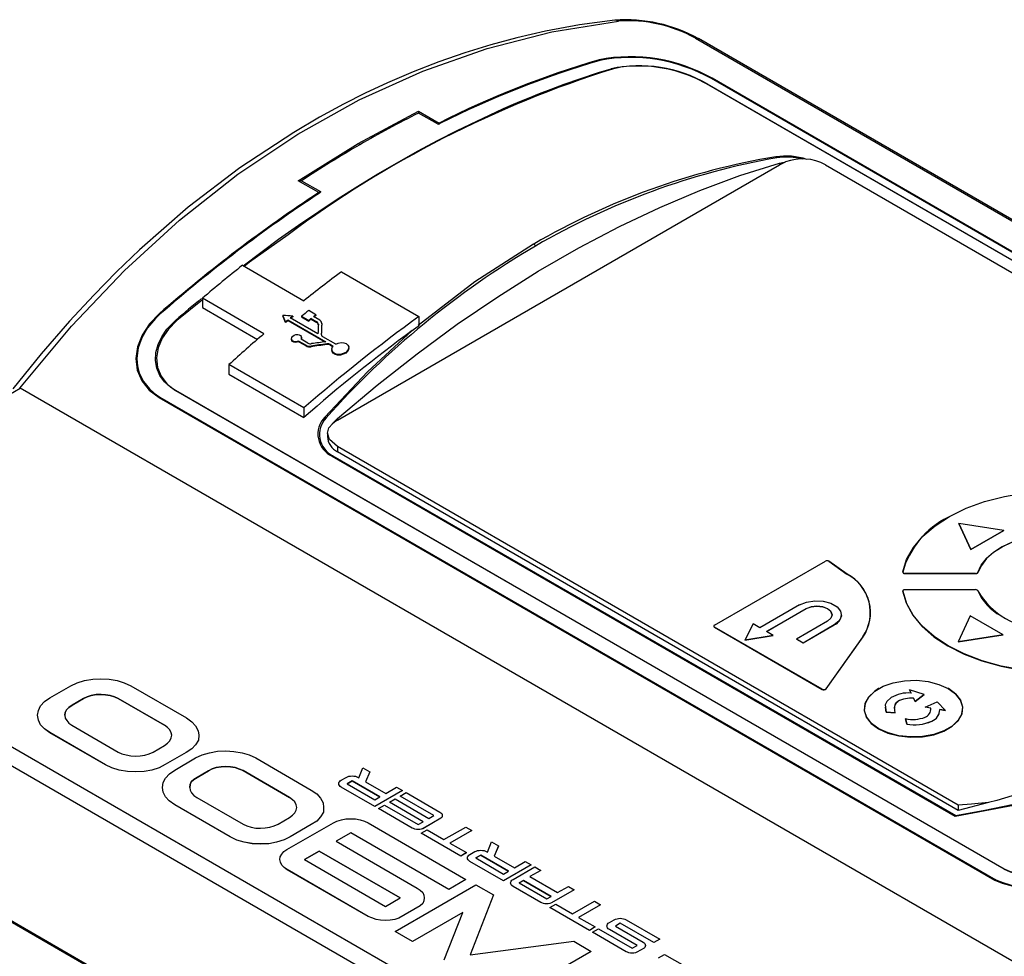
# Model space of a CAD drawing. Header units: millimetres. Extents: x 0 to 1048, y 0 to 810.
# Tile 43 of 45: x 796 to 880, y 659 to 739. Entities that reach past the tile are written whole.
import ezdxf

# ---------------------------------------------------------------- set-up
doc = ezdxf.new("R2010")
doc.units = ezdxf.units.MM
doc.header["$LTSCALE"] = 3.75

msp = doc.modelspace()

# ---------------------------------------------------------------- linework, layer by layer
for p, q in [((853.394, 737.275), (951.531, 680.622)), ((951.785, 680.58), (853.646, 737.235)), ((854.339, 733.377), (853.451, 733.824)), ((926.176, 692.594), (854.758, 733.823)), ((926.237, 692.618), (854.819, 733.846)), ((925.153, 692.497), (854.339, 733.377)), ((854.385, 733.38), (925.199, 692.5)), ((824.579, 728.269), (829.744, 731.037)), ((829.744, 731.037), (829.742, 730.877)), ((831.356, 729.946), (829.742, 730.878)), ((829.744, 731.037), (831.494, 730.026)), ((831.424, 729.988), (831.356, 729.946)), ((831.424, 729.988), (831.494, 730.026)), ((819.456, 725.099), (824.579, 728.269)), ((822.812, 704.657), (860.58, 726.46)), ((860.58, 726.599), (861.103, 726.706)), ((860.58, 726.599), (860.58, 726.46)), ((864.499, 726.46), (917.548, 695.835)), ((819.732, 725.1), (819.456, 725.099)), ((821.206, 724.088), (819.456, 725.099)), ((819.732, 725.1), (821.345, 724.168)), ((821.276, 724.131), (821.206, 724.088)), ((821.345, 724.168), (821.276, 724.131)), ((814.683, 717.875), (819.934, 714.843)), ((823.145, 717.312), (829.757, 713.494)), ((811.268, 714.911), (809.073, 713.15)), ((816.519, 712.026), (811.268, 715.057)), ((811.268, 715.057), (811.268, 714.26)), ((811.268, 714.26), (815.965, 711.548)), ((818.147, 713.601), (818.147, 713.543)), ((818.982, 713.542), (818.982, 713.484)), ((819.746, 713.522), (820.357, 713.17)), ((819.746, 713.522), (819.746, 713.464)), ((820.968, 713.655), (820.357, 714.008)), ((821.291, 713.188), (820.763, 713.493)), ((820.968, 713.655), (820.968, 713.597)), ((829.757, 713.494), (829.757, 712.703)), ((818.371, 713.047), (818.371, 712.989)), ((818.576, 713.213), (821.806, 711.349)), ((818.576, 713.213), (818.576, 713.155)), ((818.576, 713.155), (821.724, 711.338)), ((821.14, 712.013), (818.777, 713.377)), ((819.746, 713.464), (820.357, 713.112)), ((820.357, 713.17), (820.357, 713.112)), ((820.561, 713.333), (821.046, 713.053)), ((820.561, 713.333), (820.561, 713.275)), ((820.561, 713.275), (821.046, 712.995)), ((821.046, 713.053), (821.046, 712.995)), ((821.459, 712.917), (821.459, 712.859)), ((821.46, 712.87), (821.46, 712.927)), ((829.203, 712.306), (829.198, 712.302)), ((818.873, 711.601), (818.873, 711.543)), ((819.492, 711.405), (820.124, 711.04)), ((819.492, 711.347), (819.492, 711.405)), ((819.492, 711.347), (820.124, 710.982)), ((820.283, 711.232), (819.694, 711.572)), ((819.737, 711.65), (819.737, 711.708)), ((820.124, 711.04), (820.124, 710.982)), ((820.546, 710.917), (820.546, 710.975)), ((822.655, 711.138), (821.549, 711.777)), ((821.897, 711.163), (821.897, 711.105)), ((822.215, 711.113), (822.453, 710.975)), ((822.215, 711.113), (822.215, 711.055)), ((822.215, 711.055), (822.453, 710.917)), ((822.332, 710.684), (822.332, 710.626)), ((823.775, 710.792), (823.775, 710.85)), ((819.936, 705.692), (813.529, 709.39)), ((813.529, 709.39), (813.529, 708.585)), ((813.529, 708.585), (819.936, 704.886)), ((772.292, 693.864), (795.683, 707.367)), ((795.653, 707.382), (795.683, 707.367)), ((900.473, 646.873), (795.683, 707.367)), ((879.771, 666.29), (808.957, 707.17)), ((808.977, 707.19), (879.791, 666.31)), ((807.577, 706.578), (878.995, 665.349)), ((807.638, 706.624), (879.056, 665.396)), ((819.936, 705.692), (819.936, 704.886)), ((822.812, 704.802), (822.812, 704.657)), ((821.947, 703.526), (821.947, 703.246)), ((875.861, 671.77), (822.812, 702.395)), ((822.812, 702.395), (822.812, 701.941)), ((875.861, 671.317), (822.812, 701.941)), ((822.359, 701.564), (875.603, 670.826)), ((822.422, 701.61), (875.64, 670.888)), ((874.983, 696.351), (874.974, 696.346)), ((879.763, 695.226), (875.908, 695.822)), ((875.908, 695.822), (876.941, 693.597)), ((875.908, 695.822), (875.908, 695.818)), ((876.941, 693.593), (875.908, 695.818)), ((876.941, 693.597), (879.763, 695.226)), ((879.763, 695.222), (876.941, 693.593)), ((879.763, 695.226), (879.763, 695.222)), ((876.941, 693.593), (876.941, 693.597)), ((855.029, 687.135), (864.502, 692.604)), ((864.794, 692.599), (864.785, 692.604)), ((864.809, 692.589), (864.794, 692.599)), ((864.799, 692.595), (866.342, 691.496)), ((864.799, 692.595), (864.809, 692.589)), ((866.352, 691.49), (864.809, 692.589)), ((871.12, 691.682), (871.108, 691.672)), ((877.539, 691.636), (877.527, 691.648)), ((866.352, 691.49), (866.342, 691.496)), ((877.33, 691.554), (871.319, 691.554)), ((871.319, 691.537), (871.319, 691.554)), ((871.319, 691.537), (877.33, 691.537)), ((877.33, 691.537), (877.33, 691.554)), ((871.108, 690.03), (871.12, 690.041)), ((871.178, 690.135), (871.169, 690.13)), ((871.319, 690.169), (877.33, 690.169)), ((877.481, 690.13), (877.472, 690.135)), ((877.527, 690.075), (877.539, 690.067)), ((870.04, 633.369), (772.292, 689.797)), ((869.333, 632.166), (771.585, 688.594)), ((862.291, 688.873), (858.896, 686.913)), ((859.462, 686.587), (862.857, 688.546)), ((862.857, 688.538), (859.469, 686.582)), ((862.857, 688.546), (862.857, 688.538)), ((864.695, 687.485), (862.031, 685.947)), ((865.876, 688.007), (865.876, 688.015)), ((876.876, 687.937), (875.841, 685.706)), ((879.704, 686.304), (876.876, 687.937)), ((855.029, 687.135), (855.02, 687.13)), ((855.02, 686.956), (855.029, 686.972)), ((855.02, 686.956), (864.212, 681.65)), ((864.221, 681.665), (855.029, 686.972)), ((858.331, 687.24), (857.624, 685.852)), ((858.896, 686.913), (858.331, 687.24)), ((860.028, 686.26), (859.462, 686.587)), ((862.596, 685.62), (865.261, 687.158)), ((865.261, 687.15), (862.596, 685.612)), ((865.261, 687.158), (865.261, 687.15)), ((857.624, 685.852), (860.028, 686.26)), ((860.028, 686.252), (857.624, 685.844)), ((857.624, 685.852), (857.624, 685.844)), ((860.028, 686.26), (860.028, 686.252)), ((862.031, 685.947), (862.596, 685.62)), ((862.031, 685.939), (862.031, 685.947)), ((862.596, 685.612), (862.031, 685.939)), ((867.703, 686.131), (864.547, 681.703)), ((864.559, 681.69), (867.715, 686.118)), ((867.715, 686.118), (867.703, 686.131)), ((875.841, 685.706), (879.704, 686.304)), ((879.704, 686.3), (875.841, 685.702)), ((879.704, 686.3), (879.704, 686.304)), ((862.596, 685.62), (862.596, 685.612)), ((875.841, 685.706), (875.841, 685.702)), ((800.574, 682.219), (801.186, 682.404)), ((801.186, 682.404), (801.895, 682.53)), ((801.895, 682.53), (802.582, 682.558)), ((802.582, 682.558), (803.291, 682.515)), ((803.291, 682.515), (803.976, 682.402)), ((803.976, 682.402), (804.587, 682.219)), ((798.224, 680.92), (800.012, 681.951)), ((800.012, 681.951), (800.574, 682.219)), ((804.587, 682.219), (805.151, 681.95)), ((805.151, 681.95), (809.898, 679.21)), ((864.212, 681.65), (864.221, 681.665)), ((864.559, 681.69), (864.547, 681.703)), ((869.06, 681.718), (869.051, 681.713)), ((871.689, 681.619), (871.821, 681.341)), ((872.947, 681.214), (871.689, 681.619)), ((871.689, 681.615), (871.689, 681.619)), ((871.82, 681.341), (871.689, 681.615)), ((875.01, 681.713), (875.001, 681.718)), ((797.784, 680.609), (798.224, 680.92)), ((801.114, 680.863), (800.135, 680.298)), ((800.135, 680.297), (801.114, 680.862)), ((801.431, 681.019), (801.114, 680.863)), ((801.114, 680.862), (801.431, 681.018)), ((801.114, 680.862), (801.114, 680.863)), ((801.774, 681.131), (801.431, 681.019)), ((801.431, 681.018), (801.774, 681.13)), ((801.431, 681.018), (801.431, 681.019)), ((802.191, 681.202), (801.774, 681.131)), ((801.774, 681.13), (802.191, 681.201)), ((801.774, 681.13), (801.774, 681.131)), ((802.606, 681.216), (802.191, 681.202)), ((802.191, 681.201), (802.606, 681.215)), ((802.191, 681.201), (802.191, 681.202)), ((802.997, 681.189), (802.606, 681.216)), ((802.606, 681.215), (802.606, 681.216)), ((802.606, 681.215), (802.997, 681.188)), ((803.389, 681.132), (802.997, 681.189)), ((802.997, 681.188), (802.997, 681.189)), ((802.997, 681.188), (803.389, 681.131)), ((803.755, 681.004), (803.389, 681.132)), ((803.389, 681.131), (803.389, 681.132)), ((803.389, 681.131), (803.755, 681.004)), ((804.074, 680.877), (803.755, 681.004)), ((803.755, 681.004), (804.074, 680.876)), ((803.755, 681.004), (803.755, 681.004)), ((808.039, 678.588), (804.074, 680.877)), ((804.074, 680.876), (804.074, 680.877)), ((804.074, 680.876), (808.039, 678.587)), ((872.033, 680.895), (872.165, 680.617)), ((872.033, 680.895), (872.033, 680.891)), ((872.165, 680.613), (872.033, 680.891)), ((872.165, 680.617), (872.947, 681.214)), ((872.947, 681.21), (872.165, 680.613)), ((872.947, 681.214), (872.947, 681.21)), ((797.173, 679.436), (797.246, 679.846)), ((797.246, 679.846), (797.441, 680.242)), ((797.441, 680.242), (797.784, 680.609)), ((799.646, 679.902), (799.548, 679.676)), ((799.548, 679.676), (799.646, 679.902)), ((799.865, 680.115), (799.646, 679.902)), ((799.646, 679.902), (799.865, 680.114)), ((799.646, 679.902), (799.646, 679.902)), ((800.135, 680.298), (799.865, 680.115)), ((799.865, 680.114), (800.135, 680.297)), ((799.865, 680.114), (799.865, 680.115)), ((800.135, 680.297), (800.135, 680.298)), ((869.686, 679.705), (869.64, 680.123)), ((870.686, 680.62), (870.686, 680.616)), ((872.165, 680.617), (872.165, 680.613)), ((873.021, 680.123), (874.055, 680.575)), ((873.503, 680.047), (873.021, 680.123)), ((873.021, 680.123), (873.021, 680.119)), ((873.503, 680.043), (873.021, 680.119)), ((874.055, 680.575), (874.757, 679.848)), ((874.274, 679.925), (874.757, 679.848)), ((874.274, 679.925), (874.274, 679.921)), ((874.757, 679.844), (874.274, 679.921)), ((874.757, 679.844), (874.757, 679.848)), ((797.247, 679.027), (797.173, 679.436)), ((797.173, 679.435), (797.173, 679.436)), ((797.247, 679.026), (797.173, 679.435)), ((797.443, 678.631), (797.247, 679.027)), ((797.247, 679.026), (797.247, 679.027)), ((797.443, 678.63), (797.247, 679.026)), ((799.548, 679.676), (799.522, 679.436)), ((799.522, 679.435), (799.548, 679.676)), ((799.522, 679.436), (799.546, 679.196)), ((799.546, 679.196), (799.669, 678.985)), ((799.548, 679.676), (799.548, 679.676)), ((809.898, 679.21), (810.362, 678.885)), ((869.686, 679.709), (870.478, 679.645)), ((869.686, 679.709), (869.686, 679.705)), ((870.478, 679.64), (869.686, 679.705)), ((870.478, 679.645), (870.478, 679.64)), ((871.336, 679.149), (871.448, 678.692)), ((871.336, 679.149), (871.336, 679.145)), ((871.448, 678.688), (871.336, 679.145)), ((797.76, 678.278), (797.443, 678.631)), ((797.443, 678.63), (797.443, 678.631)), ((797.76, 678.278), (797.443, 678.63)), ((798.226, 677.952), (797.76, 678.278)), ((798.226, 677.953), (797.76, 678.278)), ((797.76, 678.278), (797.76, 678.278)), ((799.669, 678.985), (799.865, 678.759)), ((799.865, 678.759), (800.11, 678.588)), ((800.11, 678.588), (804.074, 676.299)), ((808.283, 678.39), (808.039, 678.588)), ((808.039, 678.588), (808.039, 678.587)), ((808.283, 678.389), (808.039, 678.587)), ((808.479, 678.194), (808.283, 678.39)), ((808.283, 678.389), (808.283, 678.39)), ((808.479, 678.193), (808.283, 678.389)), ((808.602, 677.953), (808.479, 678.194)), ((808.479, 678.193), (808.479, 678.194)), ((808.602, 677.952), (808.479, 678.193)), ((810.362, 678.885), (810.682, 678.532)), ((810.682, 678.532), (810.901, 678.122)), ((869.061, 678.29), (869.052, 678.274)), ((871.448, 678.692), (871.448, 678.688)), ((873.591, 678.943), (873.591, 678.939)), ((802.974, 675.212), (798.226, 677.953)), ((798.226, 677.952), (798.226, 677.953)), ((802.974, 675.211), (798.226, 677.952)), ((808.479, 677.26), (808.602, 677.501)), ((808.649, 677.727), (808.602, 677.953)), ((808.602, 677.952), (808.602, 677.953)), ((808.649, 677.726), (808.602, 677.952)), ((808.602, 677.501), (808.649, 677.727)), ((810.926, 677.317), (810.682, 676.922)), ((810.926, 677.316), (810.682, 676.921)), ((810.901, 678.122), (810.952, 677.727)), ((810.952, 677.727), (810.926, 677.317)), ((810.952, 677.726), (810.926, 677.316)), ((810.926, 677.316), (810.926, 677.317)), ((810.952, 677.726), (810.952, 677.727)), ((807.06, 676.3), (808.039, 676.866)), ((808.039, 676.866), (808.283, 677.063)), ((808.283, 677.063), (808.479, 677.26)), ((810.362, 676.568), (809.875, 676.257)), ((810.362, 676.568), (809.875, 676.258)), ((810.682, 676.922), (810.362, 676.568)), ((810.682, 676.921), (810.362, 676.568)), ((810.362, 676.568), (810.362, 676.568)), ((810.682, 676.921), (810.682, 676.922)), ((869.975, 618.445), (770.271, 676.003)), ((869.984, 618.45), (770.28, 676.008)), ((770.283, 676.09), (869.984, 618.534)), ((770.315, 676.108), (870.016, 618.552)), ((804.074, 676.299), (804.393, 676.145)), ((804.393, 676.145), (804.759, 676.046)), ((804.759, 676.046), (805.151, 675.96)), ((805.151, 675.96), (805.566, 675.947)), ((805.566, 675.947), (805.959, 675.975)), ((805.959, 675.975), (806.351, 676.032)), ((806.351, 676.032), (806.717, 676.159)), ((806.717, 676.159), (807.06, 676.3)), ((809.875, 676.258), (808.087, 675.226)), ((809.875, 676.257), (808.087, 675.225)), ((808.898, 674.758), (810.685, 675.79)), ((809.875, 676.258), (809.875, 676.257)), ((810.685, 675.79), (811.247, 676.058)), ((811.247, 676.058), (811.86, 676.242)), ((811.86, 676.242), (812.569, 676.369)), ((812.569, 676.369), (813.256, 676.397)), ((813.256, 676.397), (813.964, 676.354)), ((813.964, 676.354), (814.65, 676.241)), ((814.65, 676.241), (815.26, 676.058)), ((815.26, 676.058), (815.824, 675.789)), ((815.824, 675.789), (820.572, 673.048)), ((803.536, 674.944), (802.974, 675.212)), ((802.974, 675.211), (802.974, 675.212)), ((803.536, 674.943), (802.974, 675.211)), ((804.148, 674.76), (803.536, 674.944)), ((803.536, 674.943), (803.536, 674.944)), ((804.148, 674.759), (803.536, 674.943)), ((807.573, 674.958), (806.936, 674.76)), ((807.573, 674.957), (806.936, 674.759)), ((808.087, 675.226), (807.573, 674.958)), ((808.087, 675.225), (807.573, 674.957)), ((807.573, 674.957), (807.573, 674.958)), ((808.087, 675.225), (808.087, 675.226)), ((812.105, 674.857), (811.787, 674.701)), ((811.787, 674.701), (812.105, 674.857)), ((812.447, 674.969), (812.105, 674.857)), ((812.105, 674.857), (812.447, 674.969)), ((812.105, 674.857), (812.105, 674.857)), ((812.864, 675.041), (812.447, 674.969)), ((812.447, 674.969), (812.864, 675.04)), ((812.447, 674.969), (812.447, 674.969)), ((813.279, 675.054), (812.864, 675.041)), ((812.864, 675.04), (813.279, 675.053)), ((812.864, 675.04), (812.864, 675.041)), ((813.671, 675.027), (813.279, 675.054)), ((813.279, 675.053), (813.279, 675.054)), ((813.279, 675.053), (813.671, 675.026)), ((814.062, 674.97), (813.671, 675.027)), ((813.671, 675.026), (813.671, 675.027)), ((813.671, 675.026), (814.062, 674.97)), ((814.428, 674.843), (814.062, 674.97)), ((814.062, 674.97), (814.428, 674.842)), ((814.062, 674.97), (814.062, 674.97)), ((814.747, 674.715), (814.428, 674.843)), ((814.428, 674.842), (814.428, 674.843)), ((814.428, 674.842), (814.747, 674.714)), ((824.623, 674.097), (824.984, 674.963)), ((824.984, 674.963), (825.578, 674.619)), ((804.857, 674.633), (804.148, 674.76)), ((804.148, 674.759), (804.148, 674.76)), ((804.857, 674.633), (804.148, 674.759)), ((805.542, 674.603), (804.857, 674.633)), ((805.542, 674.604), (804.857, 674.633)), ((804.857, 674.633), (804.857, 674.633)), ((806.277, 674.632), (805.542, 674.603)), ((806.277, 674.632), (805.542, 674.604)), ((805.542, 674.603), (805.542, 674.604)), ((806.936, 674.76), (806.277, 674.632)), ((806.936, 674.759), (806.277, 674.632)), ((806.277, 674.632), (806.277, 674.632)), ((806.936, 674.759), (806.936, 674.76)), ((807.919, 673.684), (808.115, 674.08)), ((808.115, 674.08), (808.457, 674.447)), ((808.457, 674.447), (808.898, 674.758)), ((810.538, 673.953), (810.319, 673.741)), ((810.319, 673.74), (810.538, 673.952)), ((810.808, 674.136), (810.538, 673.953)), ((810.538, 673.952), (810.808, 674.136)), ((810.538, 673.952), (810.538, 673.953)), ((811.787, 674.701), (810.808, 674.136)), ((810.808, 674.136), (811.787, 674.701)), ((810.808, 674.136), (810.808, 674.136)), ((811.787, 674.701), (811.787, 674.701)), ((818.712, 672.426), (814.747, 674.715)), ((814.747, 674.714), (814.747, 674.715)), ((814.747, 674.714), (818.712, 672.426)), ((823.125, 673.89), (823.552, 674.136)), ((823.552, 674.136), (823.661, 674.189)), ((823.661, 674.189), (823.787, 674.223)), ((823.787, 674.223), (823.912, 674.247)), ((823.912, 674.247), (824.063, 674.257)), ((824.063, 674.257), (824.197, 674.247)), ((824.197, 674.247), (824.339, 674.223)), ((824.339, 674.223), (824.457, 674.184)), ((824.457, 674.184), (824.565, 674.131)), ((824.565, 674.131), (824.623, 674.097)), ((825.578, 674.619), (825.209, 673.759)), ((825.578, 674.618), (825.21, 673.759)), ((825.578, 674.618), (825.578, 674.619)), ((807.846, 673.274), (807.919, 673.684)), ((807.921, 672.865), (807.846, 673.274)), ((807.846, 673.273), (807.846, 673.274)), ((807.921, 672.864), (807.846, 673.273)), ((810.221, 673.515), (810.196, 673.274)), ((810.196, 673.274), (810.221, 673.514)), ((810.196, 673.274), (810.219, 673.034)), ((810.319, 673.741), (810.221, 673.515)), ((810.221, 673.514), (810.319, 673.74)), ((810.221, 673.514), (810.221, 673.515)), ((810.319, 673.74), (810.319, 673.741)), ((822.915, 673.595), (822.932, 673.682)), ((822.933, 673.517), (822.915, 673.595)), ((822.915, 673.594), (822.915, 673.595)), ((822.933, 673.516), (822.915, 673.594)), ((822.932, 673.682), (822.974, 673.754)), ((822.974, 673.435), (822.933, 673.517)), ((822.933, 673.516), (822.933, 673.517)), ((822.974, 673.434), (822.933, 673.516)), ((822.974, 673.754), (823.041, 673.831)), ((823.041, 673.367), (822.974, 673.435)), ((822.974, 673.434), (822.974, 673.435)), ((823.041, 673.366), (822.974, 673.434)), ((823.041, 673.831), (823.125, 673.89)), ((823.134, 673.305), (823.041, 673.367)), ((823.041, 673.366), (823.041, 673.367)), ((823.134, 673.304), (823.041, 673.366)), ((823.134, 673.304), (823.134, 673.305)), ((825.997, 671.652), (823.134, 673.305)), ((825.997, 671.651), (823.134, 673.304)), ((824.063, 673.841), (823.636, 673.595)), ((823.636, 673.595), (826.005, 672.227)), ((823.637, 673.594), (824.063, 673.84)), ((826.432, 672.473), (824.063, 673.841)), ((824.063, 673.84), (824.063, 673.841)), ((824.063, 673.84), (826.431, 672.473)), ((825.209, 673.759), (826.934, 672.763)), ((826.934, 672.763), (827.864, 673.3)), ((827.864, 673.3), (828.358, 673.015)), ((808.116, 672.469), (807.921, 672.865)), ((807.921, 672.864), (807.921, 672.865)), ((808.116, 672.469), (807.921, 672.864)), ((808.434, 672.116), (808.116, 672.469)), ((808.434, 672.117), (808.116, 672.469)), ((808.116, 672.469), (808.116, 672.469)), ((810.219, 673.034), (810.343, 672.823)), ((810.343, 672.823), (810.538, 672.597)), ((810.538, 672.597), (810.783, 672.426)), ((810.783, 672.426), (814.747, 670.138)), ((818.957, 672.229), (818.712, 672.426)), ((818.957, 672.228), (818.712, 672.426)), ((818.712, 672.426), (818.712, 672.426)), ((820.572, 673.048), (821.036, 672.724)), ((821.036, 672.724), (821.355, 672.37)), ((821.355, 672.37), (821.574, 671.961)), ((828.358, 673.015), (825.997, 671.652)), ((828.358, 673.014), (825.997, 671.651)), ((826.005, 672.227), (826.432, 672.473)), ((827.243, 672.005), (827.745, 672.295)), ((827.745, 672.295), (830.625, 670.632)), ((828.172, 672.542), (828.675, 672.832)), ((831.052, 670.879), (828.172, 672.542)), ((828.172, 672.541), (828.172, 672.542)), ((831.052, 670.879), (828.172, 672.541)), ((828.358, 673.014), (828.358, 673.015)), ((828.675, 672.832), (831.555, 671.169)), ((808.9, 671.791), (808.434, 672.117)), ((808.434, 672.116), (808.434, 672.117)), ((808.9, 671.79), (808.434, 672.116)), ((813.647, 669.051), (808.9, 671.791)), ((808.9, 671.79), (808.9, 671.791)), ((813.647, 669.05), (808.9, 671.79)), ((819.152, 672.032), (818.957, 672.229)), ((818.957, 672.228), (818.957, 672.229)), ((819.152, 672.031), (818.957, 672.228)), ((819.276, 671.791), (819.152, 672.032)), ((819.152, 672.031), (819.152, 672.032)), ((819.276, 671.79), (819.152, 672.031)), ((819.323, 671.565), (819.276, 671.791)), ((819.276, 671.79), (819.276, 671.791)), ((819.323, 671.565), (819.276, 671.79)), ((819.276, 671.339), (819.323, 671.565)), ((821.574, 671.961), (821.625, 671.565)), ((821.625, 671.565), (821.6, 671.155)), ((821.625, 671.564), (821.6, 671.154)), ((821.625, 671.564), (821.625, 671.565)), ((825.997, 671.652), (825.997, 671.651)), ((826.314, 671.469), (826.816, 671.759)), ((829.194, 669.806), (826.314, 671.469)), ((826.314, 671.468), (826.314, 671.469)), ((829.194, 669.805), (826.314, 671.468)), ((826.816, 671.759), (829.696, 670.096)), ((830.123, 670.342), (827.243, 672.005)), ((827.243, 672.004), (827.243, 672.005)), ((830.122, 670.342), (827.243, 672.004)), ((878.441, 671.974), (875.861, 671.317)), ((875.861, 671.77), (875.861, 671.317)), ((817.733, 670.139), (818.712, 670.704)), ((818.712, 670.704), (818.957, 670.902)), ((818.957, 670.902), (819.152, 671.098)), ((819.152, 671.098), (819.276, 671.339)), ((821.355, 670.76), (821.036, 670.406)), ((821.355, 670.76), (821.036, 670.407)), ((821.6, 671.155), (821.355, 670.76)), ((821.6, 671.154), (821.355, 670.76)), ((821.355, 670.76), (821.355, 670.76)), ((821.6, 671.154), (821.6, 671.155)), ((823.146, 670.518), (823.512, 670.589)), ((823.512, 670.589), (823.927, 670.602)), ((823.927, 670.602), (824.344, 670.588)), ((824.344, 670.588), (824.759, 670.518)), ((831.647, 670.652), (830.09, 669.753)), ((831.647, 670.651), (830.09, 669.752)), ((830.625, 670.632), (831.052, 670.879)), ((831.555, 671.169), (831.638, 671.111)), ((831.638, 671.111), (831.714, 671.038)), ((831.714, 670.719), (831.647, 670.651)), ((831.714, 670.719), (831.647, 670.652)), ((831.647, 670.651), (831.647, 670.652)), ((831.714, 671.038), (831.748, 670.961)), ((831.747, 670.797), (831.714, 670.719)), ((831.747, 670.796), (831.714, 670.719)), ((831.714, 670.719), (831.714, 670.719)), ((831.764, 670.884), (831.747, 670.797)), ((831.764, 670.883), (831.747, 670.796)), ((831.747, 670.796), (831.747, 670.797)), ((831.748, 670.961), (831.764, 670.884)), ((831.764, 670.883), (831.764, 670.884)), ((875.603, 670.826), (875.64, 670.888)), ((814.747, 670.138), (815.067, 669.983)), ((815.067, 669.983), (815.433, 669.885)), ((815.433, 669.885), (815.824, 669.799)), ((815.824, 669.799), (816.239, 669.785)), ((816.239, 669.785), (816.633, 669.813)), ((816.633, 669.813), (817.024, 669.87)), ((817.024, 669.87), (817.39, 669.998)), ((817.39, 669.998), (817.733, 670.139)), ((818.494, 667.975), (822.459, 670.263)), ((820.548, 670.096), (818.761, 669.064)), ((820.548, 670.095), (818.761, 669.063)), ((821.036, 670.407), (820.548, 670.096)), ((821.036, 670.406), (820.548, 670.095)), ((820.548, 670.096), (820.548, 670.095)), ((821.036, 670.406), (821.036, 670.407)), ((822.459, 670.263), (822.754, 670.405)), ((822.754, 670.405), (823.146, 670.518)), ((824.759, 670.518), (825.104, 670.405)), ((825.104, 670.405), (825.421, 670.249)), ((825.421, 670.249), (833.79, 665.417)), ((829.294, 669.758), (829.194, 669.806)), ((829.194, 669.805), (829.194, 669.806)), ((829.294, 669.757), (829.194, 669.805)), ((829.42, 669.714), (829.294, 669.758)), ((829.294, 669.757), (829.294, 669.758)), ((829.42, 669.713), (829.294, 669.757)), ((829.696, 670.096), (830.123, 670.342)), ((830.09, 669.753), (829.972, 669.714)), ((830.09, 669.752), (829.972, 669.713)), ((830.09, 669.752), (830.09, 669.753)), ((831.908, 668.82), (833.766, 669.892)), ((833.766, 669.892), (834.277, 669.597)), ((814.209, 668.783), (813.647, 669.051)), ((813.647, 669.05), (813.647, 669.051)), ((814.209, 668.782), (813.647, 669.05)), ((818.761, 669.064), (818.246, 668.796)), ((818.761, 669.063), (818.246, 668.795)), ((818.761, 669.063), (818.761, 669.064)), ((823.953, 669.401), (822.705, 668.681)), ((823.953, 669.4), (822.706, 668.681)), ((832.322, 664.57), (823.953, 669.401)), ((823.953, 669.4), (823.953, 669.401)), ((832.322, 664.569), (823.953, 669.4)), ((829.554, 669.695), (829.42, 669.714)), ((829.42, 669.713), (829.42, 669.714)), ((829.554, 669.694), (829.42, 669.713)), ((829.687, 669.685), (829.554, 669.695)), ((829.554, 669.694), (829.554, 669.695)), ((829.687, 669.684), (829.554, 669.694)), ((829.838, 669.695), (829.687, 669.685)), ((829.838, 669.694), (829.687, 669.684)), ((829.687, 669.684), (829.687, 669.685)), ((829.972, 669.714), (829.838, 669.695)), ((829.972, 669.713), (829.838, 669.694)), ((829.838, 669.694), (829.838, 669.695)), ((829.965, 669.361), (830.468, 669.651)), ((833.34, 667.413), (829.965, 669.361)), ((829.965, 669.36), (829.965, 669.361)), ((833.34, 667.412), (829.965, 669.36)), ((829.972, 669.713), (829.972, 669.714)), ((830.468, 669.651), (831.908, 668.82)), ((834.277, 669.597), (832.419, 668.524)), ((834.277, 669.597), (832.419, 668.525)), ((834.277, 669.597), (834.277, 669.597)), ((814.822, 668.598), (814.209, 668.783)), ((814.209, 668.782), (814.209, 668.783)), ((814.822, 668.598), (814.209, 668.782)), ((815.531, 668.471), (814.822, 668.598)), ((815.531, 668.472), (814.822, 668.598)), ((814.822, 668.598), (814.822, 668.598)), ((816.216, 668.443), (815.531, 668.472)), ((815.531, 668.471), (815.531, 668.472)), ((816.216, 668.442), (815.531, 668.471)), ((816.95, 668.471), (816.216, 668.443)), ((816.95, 668.47), (816.216, 668.442)), ((816.216, 668.442), (816.216, 668.443)), ((817.61, 668.598), (816.95, 668.47)), ((817.61, 668.598), (816.95, 668.471)), ((816.95, 668.47), (816.95, 668.471)), ((818.246, 668.796), (817.61, 668.598)), ((818.246, 668.795), (817.61, 668.598)), ((817.61, 668.598), (817.61, 668.598)), ((818.246, 668.795), (818.246, 668.796)), ((822.705, 668.681), (829.63, 664.684)), ((832.419, 668.525), (833.842, 667.703)), ((835.617, 667.751), (835.978, 668.616)), ((835.978, 668.616), (836.572, 668.273)), ((836.572, 668.273), (836.203, 667.412)), ((836.572, 668.272), (836.204, 667.412)), ((836.572, 668.272), (836.572, 668.273)), ((817.884, 667.114), (817.907, 667.353)), ((817.907, 667.353), (818.056, 667.579)), ((818.056, 667.579), (818.226, 667.791)), ((818.226, 667.791), (818.494, 667.975)), ((821.237, 667.834), (819.988, 667.112)), ((819.989, 667.112), (821.237, 667.833)), ((828.162, 663.836), (821.237, 667.834)), ((821.237, 667.833), (821.237, 667.834)), ((821.237, 667.833), (828.161, 663.836)), ((833.842, 667.703), (833.34, 667.413)), ((833.842, 667.702), (833.34, 667.412)), ((833.34, 667.412), (833.34, 667.413)), ((833.842, 667.702), (833.842, 667.703)), ((833.909, 667.248), (833.926, 667.335)), ((833.927, 667.171), (833.909, 667.248)), ((833.909, 667.247), (833.909, 667.248)), ((833.927, 667.17), (833.909, 667.247)), ((833.926, 667.335), (833.968, 667.407)), ((833.968, 667.407), (834.035, 667.485)), ((834.035, 667.485), (834.119, 667.543)), ((834.119, 667.543), (834.546, 667.789)), ((834.546, 667.789), (834.655, 667.842)), ((835.057, 667.494), (834.63, 667.248)), ((834.63, 667.248), (836.999, 665.88)), ((834.631, 667.248), (835.057, 667.493)), ((834.655, 667.842), (834.781, 667.876)), ((834.781, 667.876), (834.906, 667.901)), ((834.906, 667.901), (835.057, 667.91)), ((835.057, 667.91), (835.191, 667.9)), ((837.426, 666.127), (835.057, 667.494)), ((835.057, 667.493), (835.057, 667.494)), ((835.057, 667.493), (837.425, 666.126)), ((835.191, 667.9), (835.333, 667.876)), ((835.333, 667.876), (835.451, 667.838)), ((835.451, 667.838), (835.559, 667.784)), ((835.559, 667.784), (835.617, 667.751)), ((836.203, 667.412), (837.928, 666.417)), ((817.932, 666.886), (817.884, 667.114)), ((817.884, 667.113), (817.884, 667.114)), ((817.932, 666.886), (817.884, 667.113)), ((818.054, 666.646), (817.932, 666.886)), ((818.054, 666.647), (817.932, 666.886)), ((817.932, 666.886), (817.932, 666.886)), ((818.252, 666.449), (818.054, 666.647)), ((818.054, 666.646), (818.054, 666.647)), ((818.252, 666.448), (818.054, 666.646)), ((818.496, 666.251), (818.252, 666.449)), ((818.252, 666.448), (818.252, 666.449)), ((818.496, 666.25), (818.252, 666.448)), ((819.988, 667.112), (826.913, 663.115)), ((833.968, 667.089), (833.927, 667.171)), ((833.927, 667.17), (833.927, 667.171)), ((833.968, 667.088), (833.927, 667.17)), ((834.035, 667.021), (833.968, 667.089)), ((833.968, 667.088), (833.968, 667.089)), ((834.035, 667.02), (833.968, 667.088)), ((834.128, 666.958), (834.035, 667.021)), ((834.035, 667.02), (834.035, 667.021)), ((834.128, 666.957), (834.035, 667.02)), ((836.991, 665.305), (834.128, 666.958)), ((834.128, 666.957), (834.128, 666.958)), ((836.991, 665.304), (834.128, 666.957)), ((839.352, 666.668), (836.991, 665.305)), ((839.352, 666.667), (836.991, 665.304)), ((837.81, 665.412), (839.669, 666.485)), ((837.928, 666.417), (838.858, 666.953)), ((838.858, 666.953), (839.352, 666.668)), ((839.352, 666.667), (839.352, 666.668)), ((839.669, 666.485), (840.18, 666.19)), ((825.421, 662.254), (818.496, 666.251)), ((818.496, 666.25), (818.496, 666.251)), ((825.421, 662.253), (818.496, 666.25)), ((836.999, 665.88), (837.426, 666.127)), ((840.18, 666.19), (839.25, 665.653)), ((839.25, 665.653), (841.619, 664.286)), ((840.18, 666.189), (839.251, 665.653)), ((840.18, 666.189), (840.18, 666.19)), ((827.725, 660.98), (834.626, 664.964)), ((833.79, 665.417), (832.322, 664.57)), ((833.79, 665.416), (832.322, 664.569)), ((833.79, 665.416), (833.79, 665.417)), ((834.626, 664.964), (836.143, 664.088)), ((836.991, 665.305), (836.991, 665.304)), ((837.601, 665.117), (837.618, 665.194)), ((837.609, 665.035), (837.601, 665.117)), ((837.601, 665.116), (837.601, 665.117)), ((837.609, 665.034), (837.601, 665.116)), ((837.659, 664.958), (837.609, 665.035)), ((837.609, 665.034), (837.609, 665.035)), ((837.659, 664.957), (837.609, 665.034)), ((837.618, 665.194), (837.651, 665.272)), ((837.651, 665.272), (837.718, 665.349)), ((837.718, 664.885), (837.659, 664.958)), ((837.659, 664.957), (837.659, 664.958)), ((837.718, 664.884), (837.659, 664.957)), ((837.718, 665.349), (837.81, 665.412)), ((837.81, 664.822), (837.718, 664.885)), ((837.718, 664.884), (837.718, 664.885)), ((837.81, 664.821), (837.718, 664.884)), ((840.179, 663.455), (837.81, 664.822)), ((837.81, 664.821), (837.81, 664.822)), ((840.179, 663.454), (837.81, 664.821)), ((838.706, 665.339), (838.321, 665.117)), ((838.321, 665.117), (840.69, 663.75)), ((838.322, 665.117), (838.706, 665.339)), ((841.075, 663.972), (838.706, 665.339)), ((838.706, 665.339), (841.075, 663.971)), ((838.706, 665.339), (838.706, 665.339)), ((841.619, 664.286), (842.549, 664.822)), ((842.549, 664.822), (843.043, 664.537)), ((829.63, 664.684), (829.875, 664.513)), ((829.875, 664.513), (830.096, 664.302)), ((830.096, 664.302), (830.194, 664.076)), ((830.194, 664.076), (830.217, 663.836)), ((832.322, 664.569), (832.322, 664.57)), ((836.143, 664.088), (834.137, 658.974)), ((836.143, 664.087), (834.137, 658.974)), ((836.143, 664.087), (836.143, 664.088)), ((840.69, 663.75), (841.075, 663.972)), ((843.043, 664.537), (841.084, 663.406)), ((843.043, 664.536), (841.084, 663.405)), ((843.043, 664.536), (843.043, 664.537)), ((826.913, 663.115), (828.162, 663.836)), ((829.875, 663.157), (828.064, 662.111)), ((829.875, 663.156), (828.064, 662.111)), ((830.094, 663.369), (829.875, 663.157)), ((830.094, 663.368), (829.875, 663.156)), ((829.875, 663.157), (829.875, 663.156)), ((830.192, 663.595), (830.094, 663.369)), ((830.192, 663.594), (830.094, 663.368)), ((830.094, 663.368), (830.094, 663.369)), ((830.217, 663.836), (830.192, 663.595)), ((830.217, 663.835), (830.192, 663.594)), ((830.192, 663.594), (830.192, 663.595)), ((830.217, 663.835), (830.217, 663.836)), ((840.28, 663.406), (840.179, 663.455)), ((840.179, 663.454), (840.179, 663.455)), ((840.28, 663.405), (840.179, 663.454)), ((840.414, 663.368), (840.28, 663.406)), ((840.28, 663.405), (840.28, 663.406)), ((840.414, 663.367), (840.28, 663.405)), ((840.539, 663.343), (840.414, 663.368)), ((840.414, 663.367), (840.414, 663.368)), ((840.539, 663.342), (840.414, 663.367)), ((840.69, 663.334), (840.539, 663.343)), ((840.539, 663.342), (840.539, 663.343)), ((840.69, 663.333), (840.539, 663.342)), ((840.824, 663.344), (840.69, 663.334)), ((840.824, 663.343), (840.69, 663.333)), ((840.69, 663.333), (840.69, 663.334)), ((840.958, 663.363), (840.824, 663.344)), ((840.958, 663.362), (840.824, 663.343)), ((840.824, 663.343), (840.824, 663.344)), ((841.084, 663.406), (840.958, 663.363)), ((841.084, 663.405), (840.958, 663.362)), ((840.958, 663.362), (840.958, 663.363)), ((840.959, 663.014), (841.462, 663.304)), ((840.959, 663.013), (840.959, 663.014)), ((844.333, 661.066), (840.959, 663.014)), ((844.333, 661.065), (840.959, 663.013)), ((841.084, 663.405), (841.084, 663.406)), ((841.462, 663.304), (842.902, 662.473)), ((842.902, 662.473), (844.76, 663.546)), ((845.271, 663.251), (843.413, 662.178)), ((845.271, 663.25), (843.413, 662.177)), ((844.76, 663.546), (845.271, 663.251)), ((845.271, 663.25), (845.271, 663.251)), ((825.74, 662.126), (825.421, 662.254)), ((825.421, 662.253), (825.421, 662.254)), ((825.74, 662.125), (825.421, 662.253)), ((833.526, 662.604), (829.219, 660.118)), ((833.525, 662.603), (829.219, 660.117)), ((831.934, 658.55), (833.526, 662.604)), ((843.413, 662.178), (844.836, 661.356)), ((826.106, 661.998), (825.74, 662.126)), ((825.74, 662.125), (825.74, 662.126)), ((826.106, 661.998), (825.74, 662.125)), ((826.498, 661.941), (826.106, 661.998)), ((826.498, 661.942), (826.106, 661.998)), ((826.106, 661.998), (826.106, 661.998)), ((826.889, 661.915), (826.498, 661.942)), ((826.498, 661.941), (826.498, 661.942)), ((826.889, 661.914), (826.498, 661.941)), ((827.304, 661.928), (826.889, 661.915)), ((827.304, 661.927), (826.889, 661.914)), ((826.889, 661.914), (826.889, 661.915)), ((827.721, 661.999), (827.304, 661.927)), ((827.721, 661.999), (827.304, 661.928)), ((827.304, 661.927), (827.304, 661.928)), ((828.064, 662.111), (827.721, 661.999)), ((828.064, 662.111), (827.721, 661.999)), ((827.721, 661.999), (827.721, 661.999)), ((828.064, 662.111), (828.064, 662.111)), ((844.836, 661.356), (844.333, 661.066)), ((844.836, 661.355), (844.333, 661.065)), ((844.836, 661.355), (844.836, 661.356)), ((845.833, 661.438), (845.841, 661.52)), ((845.842, 661.356), (845.833, 661.438)), ((845.833, 661.437), (845.833, 661.438)), ((845.842, 661.355), (845.833, 661.437)), ((845.841, 661.52), (845.892, 661.597)), ((845.891, 661.278), (845.842, 661.356)), ((845.842, 661.355), (845.842, 661.356)), ((845.891, 661.277), (845.842, 661.355)), ((845.892, 661.597), (845.95, 661.67)), ((845.95, 661.67), (846.042, 661.733)), ((846.042, 661.733), (846.461, 661.974)), ((846.461, 661.974), (846.57, 662.027)), ((846.972, 661.679), (846.553, 661.438)), ((846.553, 661.438), (848.922, 660.07)), ((846.972, 661.678), (846.554, 661.437)), ((846.57, 662.027), (846.696, 662.061)), ((846.696, 662.061), (846.829, 662.09)), ((846.829, 662.09), (846.972, 662.095)), ((846.972, 662.095), (847.114, 662.09)), ((849.835, 660.026), (846.972, 661.679)), ((846.972, 661.678), (846.972, 661.679)), ((849.835, 660.025), (846.972, 661.678)), ((847.114, 662.09), (847.248, 662.061)), ((847.248, 662.061), (847.373, 662.027)), ((847.373, 662.027), (847.483, 661.974)), ((847.483, 661.974), (850.346, 660.321)), ((829.219, 660.118), (827.725, 660.98)), ((827.725, 660.979), (827.725, 660.98)), ((829.219, 660.117), (827.725, 660.979)), ((844.333, 661.065), (844.333, 661.066)), ((844.602, 660.901), (845.113, 661.196)), ((847.482, 659.239), (844.602, 660.901)), ((844.602, 660.9), (844.602, 660.901)), ((847.482, 659.238), (844.602, 660.9)), ((845.113, 661.196), (847.993, 659.534)), ((845.95, 661.206), (845.891, 661.278)), ((845.891, 661.277), (845.891, 661.278)), ((845.95, 661.205), (845.891, 661.277)), ((846.043, 661.143), (845.95, 661.206)), ((845.95, 661.205), (845.95, 661.206)), ((846.043, 661.142), (845.95, 661.205)), ((848.412, 659.775), (846.043, 661.143)), ((846.043, 661.142), (846.043, 661.143)), ((848.411, 659.775), (846.043, 661.142)), ((829.219, 660.117), (829.219, 660.118)), ((834.137, 658.974), (842.995, 660.133)), ((842.995, 660.133), (844.489, 659.27)), ((847.993, 659.534), (848.412, 659.775)), ((848.922, 660.07), (849.006, 660.012)), ((849.006, 660.012), (849.073, 659.935)), ((849.073, 659.935), (849.107, 659.857)), ((849.115, 659.698), (849.073, 659.616)), ((849.115, 659.697), (849.073, 659.615)), ((849.107, 659.857), (849.123, 659.78)), ((849.123, 659.78), (849.115, 659.698)), ((849.123, 659.779), (849.115, 659.697)), ((849.115, 659.697), (849.115, 659.698)), ((849.123, 659.779), (849.123, 659.78)), ((850.346, 660.321), (849.835, 660.026)), ((850.346, 660.32), (849.835, 660.025)), ((849.835, 660.025), (849.835, 660.026)), ((850.346, 660.32), (850.346, 660.321)), ((844.489, 659.27), (837.588, 655.286)), ((844.489, 659.269), (837.588, 655.286)), ((844.489, 659.269), (844.489, 659.27)), ((847.583, 659.19), (847.482, 659.239)), ((847.482, 659.238), (847.482, 659.239)), ((847.583, 659.19), (847.482, 659.238)), ((847.717, 659.151), (847.583, 659.19)), ((847.717, 659.152), (847.583, 659.19)), ((847.583, 659.19), (847.583, 659.19)), ((847.842, 659.127), (847.717, 659.152)), ((847.717, 659.151), (847.717, 659.152)), ((847.842, 659.127), (847.717, 659.151)), ((847.984, 659.122), (847.842, 659.127)), ((847.984, 659.123), (847.842, 659.127)), ((847.842, 659.127), (847.842, 659.127)), ((848.127, 659.128), (847.984, 659.123)), ((848.127, 659.127), (847.984, 659.122)), ((847.984, 659.122), (847.984, 659.123)), ((848.261, 659.147), (848.127, 659.128)), ((848.261, 659.146), (848.127, 659.127)), ((848.127, 659.127), (848.127, 659.128)), ((848.387, 659.19), (848.261, 659.146)), ((848.387, 659.19), (848.261, 659.147)), ((848.261, 659.146), (848.261, 659.147)), ((849.006, 659.548), (848.387, 659.19)), ((849.006, 659.547), (848.387, 659.19)), ((848.387, 659.19), (848.387, 659.19)), ((849.073, 659.616), (849.006, 659.548)), ((849.073, 659.615), (849.006, 659.547)), ((849.006, 659.548), (849.006, 659.547)), ((849.073, 659.615), (849.073, 659.616)), ((850.244, 658.727), (850.746, 659.017)), ((850.746, 659.017), (853.107, 657.654))]:
    msp.add_line(p, q)
at = {"flags": 128}
for points in [[(846.503, 738.816), (843.478, 738.409), (840.576, 737.87), (838.134, 737.306), (835.925, 736.709), (833.704, 736.024), (831.473, 735.248), (829.269, 734.393), (827.085, 733.458), (825.179, 732.569), (823.331, 731.639), (821.277, 730.525), (819.065, 729.228), (814.461, 726.192), (810.063, 722.831), (805.888, 719.186), (803.933, 717.315), (801.976, 715.329), (799.909, 713.102), (797.481, 710.306), (795.077, 707.314)], [(795.653, 707.382), (800.072, 712.676), (804.609, 717.437), (809.307, 721.732), (814.29, 725.657), (819.41, 729.084), (824.667, 732.018), (830.089, 734.471), (835.589, 736.405), (841.125, 737.817), (846.823, 738.732)], [(846.823, 738.732), (846.589, 738.823), (846.504, 738.807)], [(853.394, 737.275), (853.577, 737.264), (853.642, 737.224)], [(814.744, 717.839), (817.779, 720.098), (819.471, 721.295), (822.863, 723.568), (824.561, 724.644), (826.259, 725.679), (829.653, 727.623), (831.347, 728.532), (833.037, 729.397), (836.407, 730.997), (837.006, 731.264), (837.663, 731.551), (838.384, 731.858), (839.182, 732.188), (840.067, 732.544), (841.061, 732.929), (842.192, 733.348), (843.51, 733.811), (845.107, 734.335), (846.188, 734.666)], [(847.842, 734.88), (847.141, 734.822), (846.3, 734.641)], [(822.812, 704.802), (826.194, 707.639), (829.607, 710.319), (833.044, 712.837), (836.498, 715.187), (839.962, 717.365), (843.43, 719.366), (846.894, 721.187), (850.348, 722.824), (853.785, 724.273), (857.198, 725.533), (860.58, 726.599)], [(860.58, 726.46), (860.866, 726.607), (861.103, 726.706)], [(821.345, 724.168), (821.353, 724.161), (821.357, 724.151), (821.356, 724.133), (821.337, 724.101), (821.329, 724.093)], [(818.589, 720.486), (815.296, 718.143), (814.845, 717.781)], [(839.573, 719.693), (834.537, 716.471), (829.709, 712.737)], [(807.578, 713.737), (806.738, 712.87), (806.111, 711.918), (805.721, 710.922), (805.58, 709.911), (805.7, 708.928), (806.081, 708.02), (806.715, 707.222), (807.577, 706.578)], [(807.642, 713.693), (807.249, 713.325), (806.582, 712.533), (806.087, 711.683), (805.781, 710.811), (805.668, 709.946), (805.683, 709.521), (805.747, 709.104), (805.86, 708.7), (806.02, 708.31), (806.228, 707.939), (806.736, 707.31), (807.154, 706.946), (807.638, 706.624)], [(808.957, 707.17), (808.554, 707.435), (808.026, 707.917), (807.629, 708.473), (807.374, 709.088), (807.264, 709.744), (807.3, 710.422), (807.477, 711.103), (807.789, 711.77), (808.226, 712.407), (808.984, 713.184)], [(809.073, 713.15), (808.359, 712.432), (807.818, 711.643), (807.473, 710.815), (807.338, 709.972), (807.424, 709.152), (807.733, 708.394), (808.258, 707.727), (808.977, 707.19)], [(829.203, 712.306), (829.621, 712.607), (829.757, 712.703)], [(819.492, 711.405), (819.352, 711.36), (819.205, 711.348), (819.071, 711.371), (818.965, 711.425), (818.897, 711.504), (818.873, 711.599), (818.895, 711.701), (818.964, 711.799), (818.999, 711.831)], [(818.999, 711.831), (819.12, 711.906), (819.263, 711.951), (819.41, 711.961), (819.543, 711.936), (819.648, 711.88), (819.714, 711.801), (819.737, 711.706), (819.712, 711.604), (819.694, 711.572)], [(829.198, 712.302), (825.374, 708.766), (821.726, 704.894)], [(819.492, 711.347), (819.352, 711.301), (819.205, 711.289), (819.071, 711.313), (818.965, 711.367), (818.897, 711.446), (818.873, 711.541), (818.873, 711.543)], [(819.736, 711.65), (819.737, 711.648), (819.715, 711.559)], [(822.655, 711.138), (822.878, 711.232), (823.124, 711.273), (823.36, 711.255), (823.558, 711.183), (823.698, 711.066), (823.769, 710.917), (823.762, 710.752), (823.676, 710.587), (823.518, 710.439), (823.305, 710.328), (823.061, 710.268), (822.818, 710.266), (822.606, 710.322), (822.446, 710.426), (822.353, 710.567), (822.335, 710.729), (822.397, 710.898), (822.453, 710.975)], [(823.766, 710.792), (823.762, 710.694), (823.676, 710.529), (823.518, 710.381), (823.305, 710.27), (823.061, 710.21), (822.818, 710.208), (822.606, 710.264), (822.446, 710.368), (822.353, 710.509), (822.34, 710.627)], [(821.947, 703.526), (822.081, 703.994), (822.372, 704.342)], [(822.372, 704.342), (822.379, 704.351), (822.812, 704.802)], [(822.812, 704.657), (822.547, 704.485), (822.372, 704.342)], [(822.812, 702.395), (822.119, 702.998), (821.947, 703.526)], [(871.12, 691.682), (871.445, 692.74), (872.019, 693.763), (872.833, 694.73), (873.87, 695.623), (875.111, 696.424), (876.532, 697.119), (878.106, 697.694), (879.801, 698.138), (881.587, 698.442), (883.429, 698.602)], [(877.527, 691.648), (877.818, 692.256), (878.269, 692.831), (878.867, 693.36), (879.598, 693.829), (880.446, 694.228), (881.389, 694.547), (882.407, 694.779), (883.474, 694.918)], [(883.475, 694.9), (882.41, 694.762), (881.395, 694.53), (880.453, 694.212), (879.607, 693.814), (878.877, 693.345), (878.28, 692.818), (877.83, 692.243), (877.539, 691.636)], [(917.189, 694.328), (916.308, 692.635), (915.052, 690.916), (913.433, 689.179), (910.988, 687.045), (908.034, 684.889), (904.63, 682.744), (901.007, 680.734), (897.045, 678.773), (892.821, 676.903), (888.415, 675.166), (883.829, 673.573), (879.139, 672.165), (878.441, 671.974)], [(871.108, 691.672), (871.107, 691.647), (871.117, 691.622), (871.135, 691.598), (871.161, 691.577), (871.194, 691.56), (871.232, 691.547), (871.275, 691.539), (871.319, 691.537)], [(871.12, 691.682), (871.12, 691.658), (871.129, 691.634), (871.146, 691.612), (871.17, 691.593), (871.201, 691.576), (871.238, 691.564), (871.277, 691.557), (871.319, 691.554)], [(871.108, 690.03), (871.424, 688.99), (871.981, 687.985), (872.769, 687.033), (873.773, 686.151), (874.975, 685.356), (876.353, 684.662), (877.881, 684.082), (879.53, 683.627), (881.272, 683.305), (883.072, 683.123)], [(871.319, 690.169), (871.277, 690.166), (871.238, 690.159), (871.201, 690.147), (871.17, 690.131), (871.146, 690.111), (871.129, 690.089), (871.12, 690.065), (871.12, 690.041)], [(883.074, 683.14), (881.275, 683.323), (879.535, 683.644), (877.887, 684.099), (876.361, 684.678), (874.984, 685.371), (873.783, 686.166), (872.78, 687.047), (871.993, 687.998), (871.436, 689.003), (871.12, 690.041)], [(862.291, 688.873), (862.888, 689.114), (863.593, 689.223), (864.319, 689.186), (864.98, 689.009), (865.496, 688.711), (865.804, 688.329), (865.868, 687.91), (865.679, 687.503), (865.261, 687.158)], [(862.857, 688.546), (863.278, 688.709), (863.776, 688.766), (864.273, 688.709), (864.695, 688.546), (864.977, 688.303), (865.076, 688.015), (864.977, 687.728), (864.695, 687.485)], [(865.076, 688.007), (864.977, 688.295), (864.695, 688.538), (864.273, 688.701), (863.776, 688.758), (863.278, 688.701), (862.857, 688.538)], [(875.603, 670.826), (881.184, 671.888), (886.698, 673.279), (892.038, 674.953), (895.919, 676.384), (899.572, 677.916), (903.017, 679.554), (906.169, 681.258), (909.014, 683.019), (909.658, 683.482)], [(869.061, 678.29), (868.437, 678.75), (868.021, 679.283), (867.838, 679.858), (867.9, 680.441), (868.201, 680.999), (868.725, 681.5), (869.441, 681.913), (870.307, 682.215), (871.274, 682.389), (872.284, 682.424), (873.28, 682.319), (874.204, 682.079), (875.001, 681.719)], [(869.051, 681.713), (868.715, 681.494), (868.189, 680.992), (867.887, 680.432), (867.826, 679.847), (868.009, 679.27), (868.426, 678.736), (869.052, 678.274)], [(869.052, 678.274), (869.851, 677.913), (870.778, 677.672), (871.776, 677.566), (872.79, 677.602), (873.76, 677.776), (874.629, 678.08), (875.347, 678.494), (875.872, 678.996), (876.174, 679.556), (876.236, 680.141), (876.053, 680.717), (875.636, 681.252), (875.01, 681.714)], [(875.001, 681.719), (875.625, 681.259), (876.041, 680.726), (876.223, 680.151), (876.162, 679.567), (875.861, 679.009), (875.337, 678.509), (874.621, 678.096), (873.755, 677.793), (872.788, 677.619), (871.777, 677.584), (870.781, 677.689), (869.858, 677.929), (869.061, 678.29)], [(870.121, 680.946), (869.76, 680.62), (869.619, 680.323), (869.686, 679.709)], [(870.478, 679.645), (870.413, 680.113), (870.489, 680.409), (870.573, 680.525), (870.686, 680.62)], [(875.64, 670.888), (875.787, 670.912), (878.131, 671.331), (880.471, 671.806)], [(878.441, 671.974), (876.999, 671.85), (875.861, 671.77)]]:
    msp.add_lwpolyline(points, dxfattribs=at)
for centre, radius, start, end in [((847.381, 725.928), 12.925, 60.85788, 93.88692), ((847.667, 726.991), 11.771, 60.88667, 94.11316), ((867.752, 658.294), 80.375, 106.32696, 116.81493), ((868.433, 656.678), 82.056, 106.43545, 116.70667), ((847.852, 721.585), 14.102, 60.39238, 101.01506), ((845.019, 735.193), 0.272, 43.6657, 59.50729), ((847.841, 721.464), 14.162, 60.76435, 100.68206), ((874.472, 645.283), 93.693, 107.49814, 126.61579), ((848.603, 723.292), 11.627, 60.1767, 101.98849), ((846.206, 734.483), 0.184, 59.04816, 95.70995), ((848.506, 722.981), 11.917, 65.48533, 93.19409), ((854.867, 733.634), 0.218, 102.56537, 119.85273), ((854.37, 733.24), 0.141, 83.78036, 102.90506), ((870.412, 649.105), 91.328, 116.44431, 120.02278), ((831.412, 730.098), 0.161, 249.7179, 293.82617), ((831.254, 729.698), 0.336, 48.54563, 59.67948), ((831.354, 730.384), 0.451, 285.87452, 296.49245), ((831.332, 729.75), 0.321, 45.94657, 59.54756), ((874.67, 641.742), 99.833, 120.02428, 123.38707), ((823.8, 726.926), 1.553, 53.83709, 59.90752), ((870.312, 666.771), 61.201, 99.44793, 120.14955), ((871.268, 665.15), 62.857, 100.0082, 120.11523), ((861.124, 721.263), 5.942, 72.37352, 98.30701), ((860.096, 726.919), 0.28, 28.09734, 52.84914), ((861.176, 721.964), 5.155, 74.39238, 99.2971), ((862.532, 722.875), 4.089, 61.25072, 110.45966), ((890.942, 618.129), 126.848, 123.3506, 131.08634), ((890.074, 619.309), 125.313, 123.30361, 131.13326), ((821.017, 723.766), 0.374, 47.87518, 59.62706), ((821.079, 724.337), 0.35, 302.74953, 315.74487), ((821.106, 723.841), 0.337, 48.53684, 59.679), ((877.586, 655.151), 74.678, 120.45974, 138.29557), ((839.34, 719.321), 0.439, 27.33927, 57.90879), ((897.868, 613.579), 133.407, 128.57524, 130.47667), ((895.62, 619.724), 121.557, 126.60006, 128.509), ((876.192, 635.136), 102.997, 129.1237, 130.73249), ((807.333, 713.316), 0.487, 50.71179, 59.78647), ((902.706, 609.494), 133.551, 128.82256, 128.93535), ((902.246, 610.375), 132.082, 128.31556, 128.65413), ((913.712, 597.736), 142.998, 125.95161, 130.97907), ((902.597, 610.351), 131.663, 128.31532, 128.42892), ((902.566, 610.351), 131.598, 128.32028, 128.43395), ((808.949, 712.957), 0.229, 57.1522, 81.3445), ((903.232, 608.845), 134.386, 129.04629, 129.15874), ((903.2, 608.846), 134.32, 129.05167, 129.16418), ((902.675, 609.494), 133.485, 128.82781, 128.94067), ((903.118, 609.695), 132.501, 128.54065, 128.65389), ((903.087, 609.696), 132.435, 128.54574, 128.65904), ((820.949, 712.852), 0.223, 359.2457, 64.26071), ((820.949, 712.794), 0.223, 359.24433, 64.25859), ((821.15, 712.913), 0.309, 0.71772, 62.85913), ((903.157, 610.701), 133.314, 130.53204, 132.24517), ((912.514, 598.757), 140.833, 126.27047, 131.09879), ((821.647, 711.979), 0.224, 179.16399, 244.10799), ((820.43, 711.615), 0.651, 242.01029, 280.31694), ((820.43, 711.557), 0.651, 242.0106, 280.3222), ((820.513, 711.665), 0.49, 242.00255, 280.22452), ((821.982, 710.677), 0.494, 61.97058, 99.92405), ((821.982, 710.619), 0.494, 61.97086, 99.92903), ((809.271, 706.876), 0.43, 133.14824, 136.88235), ((807.82, 706.324), 0.352, 121.1952, 133.73433), ((823.205, 703.45), 2.067, 135.68577, 245.83628), ((823.288, 703.434), 2.019, 136.10522, 244.6211), ((821.537, 704.433), 0.498, 53.62662, 67.75397), ((823.483, 703.325), 1.538, 182.96432, 244.14504), ((822.589, 701.315), 0.338, 119.43653, 132.7755), ((878.304, 689.655), 7.474, 116.46029, 164.33964), ((864.643, 692.337), 0.302, 58.7892, 117.75803), ((877.355, 691.755), 0.202, 262.92576, 327.92702), ((877.357, 691.75), 0.215, 262.92576, 327.92702), ((864.642, 688.21), 3.7, 325.81919, 62.64843), ((864.65, 688.2), 3.705, 325.81919, 62.64843), ((871.21, 690.036), 0.103, 113.86304, 183.19117), ((877.336, 689.88), 0.289, 61.95976, 91.1441), ((877.419, 690.031), 0.116, 22.26844, 63.09283), ((877.425, 690.02), 0.123, 22.26844, 63.09283), ((883.106, 693.267), 6.428, 209.76635, 270.23902), ((881.344, 691.624), 4.111, 202.26757, 243.08252), ((864.879, 688.073), 0.999, 292.47641, 356.20345), ((855.053, 687.043), 0.0929, 110.78342, 249.21658), ((855.06, 687.053), 0.0873, 110.78342, 249.21658), ((864.358, 681.906), 0.295, 240.25502, 312.92883), ((864.359, 681.906), 0.277, 240.25502, 312.92883), ((871.595, 678.452), 2.897, 85.52565, 120.59897), ((871.814, 678.536), 2.369, 84.71519, 118.4329), ((871.814, 678.533), 2.369, 84.71175, 118.43634), ((871.018, 680.108), 0.606, 123.21114, 189.85245), ((872.71, 679.999), 0.795, 293.40451, 3.45167), ((873.22, 679.93), 1.055, 290.60162, 359.70766), ((873.22, 679.926), 1.055, 290.60162, 359.70766), ((871.972, 682.144), 3.061, 258.01139, 290.11963), ((872.13, 682.143), 3.518, 258.81723, 294.53233), ((872.13, 682.139), 3.518, 258.81723, 294.53233), ((882.852, 673.141), 7.512, 245.78531, 312.5568), ((882.762, 673.121), 7.431, 246.42975, 312.98976), ((882.599, 673.631), 9.032, 246.4799, 312.11958), ((882.644, 673.406), 8.777, 245.87363, 312.71907), ((880.085, 665.996), 0.43, 133.14824, 136.88235), ((879.238, 665.095), 0.352, 121.1952, 133.73433)]:
    msp.add_arc(centre, radius, start, end)
for centre, major_axis, ratio, start_param, end_param in [((807.021, 650.299), (-47.566, 150.384), 0.201938, 5.078091, 5.082135), ((859.672, 619.904), (209.995, -39.308), 0.410779, 1.841956, 1.845996), ((807.021, 650.299), (-47.536, 150.288), 0.201938, 5.07796, 5.082006), ((821.945, 641.683), (2.869, 124.218), 0.023708, 0.961292, 0.969478), ((822.222, 641.523), (2.869, 124.218), 0.023708, 0.959046, 0.968215), ((822.222, 641.523), (2.867, 124.138), 0.023708, 0.959167, 0.968342), ((851.867, 624.41), (150.053, 3.661), 0.592971, 1.757387, 1.766583), ((851.867, 624.41), (149.958, 3.659), 0.592971, 1.757518, 1.76672), ((851.589, 624.57), (150.053, 3.661), 0.592971, 1.756124, 1.764327)]:
    msp.add_ellipse(centre, major_axis=major_axis, ratio=ratio, start_param=start_param, end_param=end_param)

doc.saveas('drawing.dxf')
